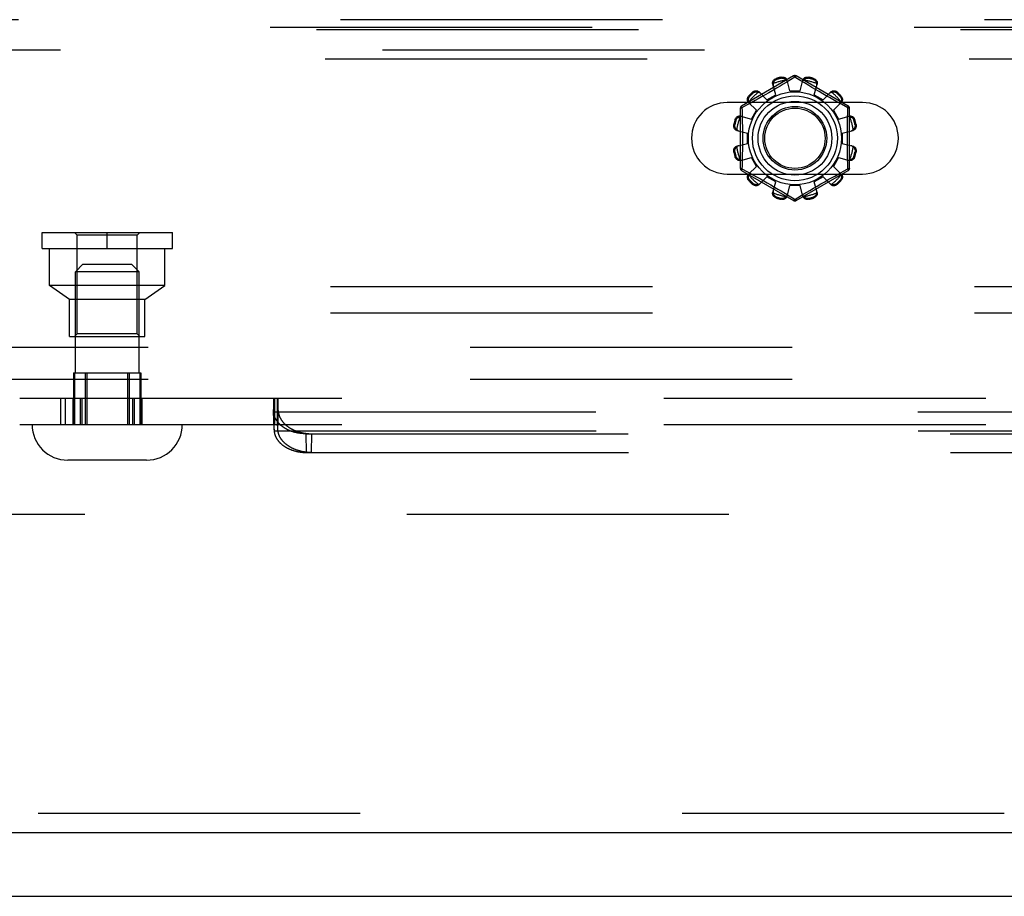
# Model space of a CAD drawing. Header units: inches. Extents: x 0 to 230, y 0 to 149.
# Tile 76 of 256: x 90.45 to 94.32, y 36.85 to 40.29. Entities that reach past the tile are written whole.
import ezdxf

# ---------------------------------------------------------------- set-up
doc = ezdxf.new("R2010")
doc.units = ezdxf.units.IN
doc.header["$LTSCALE"] = 12.648283
doc.header["$MEASUREMENT"] = 0
doc.linetypes.add('HIDDEN', pattern=[0.2, 0.1, -0.1])
doc.layers.get('0').update_dxf_attribs({"linetype": 'CONTINUOUS'})
for name, color, linetype in [('DEFAULT_2', 8, 'HIDDEN'), ('RIGHTHAND_DOOR_ASSEMBLY', 7, 'CONTINUOUS'), ('SUBPANEL', 7, 'CONTINUOUS')]:
    doc.layers.add(name, color=color, linetype=linetype)

msp = doc.modelspace()

# ---------------------------------------------------------------- linework, layer by layer
at = {"color": 7, "linetype": 'Continuous'}
msp.add_line((33.1569, 36.8479), (105.0529, 36.8479), dxfattribs=at)
at = {"layer": 'DEFAULT_2', "color": 8, "linetype": 'HIDDEN'}
for p, q in [((89.1206, 40.1394), (97.8706, 40.1394)), ((93.4906, 40.0717), (93.2861, 39.9537)), ((93.4425, 40.0631), (93.4415, 40.0669)), ((93.4956, 40.0671), (93.4608, 40.0459)), ((93.4991, 40.065), (93.4956, 40.0671)), ((93.7051, 39.9537), (93.5006, 40.0717)), ((93.5498, 40.0669), (93.5488, 40.0631)), ((93.42, 39.998), (93.4084, 40.0401)), ((93.4226, 40.0618), (93.4236, 40.0581)), ((93.437, 40.0316), (93.4233, 40.0234)), ((93.4495, 40.0391), (93.437, 40.0316)), ((93.4608, 40.0459), (93.4495, 40.0391)), ((93.4756, 40.0129), (93.4646, 40.0552)), ((93.5188, 40.053), (93.4991, 40.065)), ((93.5156, 40.0129), (93.5267, 40.0552)), ((93.5331, 40.0443), (93.5188, 40.053)), ((93.5499, 40.0342), (93.5331, 40.0443)), ((93.5626, 40.0266), (93.5499, 40.0342)), ((93.5677, 40.0581), (93.5687, 40.0618)), ((93.5713, 39.998), (93.5829, 40.0401)), ((93.3149, 39.9938), (93.3177, 39.9911)), ((93.3315, 40.0049), (93.3287, 40.0077)), ((93.3648, 39.9896), (93.3515, 39.9822)), ((93.3547, 40.0091), (93.3853, 39.978)), ((93.3789, 39.9976), (93.3648, 39.9896)), ((93.3937, 40.0061), (93.3789, 39.9976)), ((93.3853, 39.978), (93.42, 39.998)), ((93.4086, 40.0148), (93.3937, 40.0061)), ((93.4233, 40.0234), (93.4086, 40.0148)), ((93.4756, 40.0129), (93.5156, 40.0129)), ((93.5763, 40.0186), (93.5626, 40.0266)), ((93.5713, 39.998), (93.606, 39.978)), ((93.5904, 40.0103), (93.5763, 40.0186)), ((93.6046, 40.0021), (93.5904, 40.0103)), ((93.6184, 39.9942), (93.6046, 40.0021)), ((93.606, 39.978), (93.6366, 40.0091)), ((93.6316, 39.9868), (93.6184, 39.9942)), ((93.6625, 40.0077), (93.6598, 40.0049)), ((93.6736, 39.9911), (93.6764, 39.9938)), ((93.7613, 39.9676), (93.23, 39.9676)), ((93.3054, 39.9567), (93.2876, 39.947)), ((93.3233, 39.9665), (93.3054, 39.9567)), ((93.3135, 39.9679), (93.3446, 39.9373)), ((93.3393, 39.9754), (93.3233, 39.9665)), ((93.3515, 39.9822), (93.3393, 39.9754)), ((93.6439, 39.9799), (93.6316, 39.9868)), ((93.6605, 39.9707), (93.6439, 39.9799)), ((93.6467, 39.9373), (93.6778, 39.9679)), ((93.6789, 39.9605), (93.6605, 39.9707)), ((93.7036, 39.947), (93.6789, 39.9605)), ((93.2811, 39.945), (93.2811, 39.7089)), ((93.2825, 39.9142), (93.3246, 39.9026)), ((93.2876, 39.947), (93.2879, 39.9353)), ((93.3246, 39.9026), (93.3446, 39.9373)), ((93.6467, 39.9373), (93.6667, 39.9026)), ((93.6667, 39.9026), (93.7088, 39.9142)), ((93.7101, 39.7089), (93.7101, 39.945)), ((93.2557, 39.8811), (93.2595, 39.8801)), ((93.2645, 39.899), (93.2607, 39.9)), ((93.7305, 39.9), (93.7268, 39.899)), ((93.7318, 39.8801), (93.7356, 39.8811)), ((93.2674, 39.858), (93.3096, 39.8469)), ((93.3096, 39.8069), (93.3096, 39.8469)), ((93.6816, 39.8469), (93.7239, 39.858)), ((93.6816, 39.8469), (93.6816, 39.8069)), ((93.2674, 39.7959), (93.3096, 39.8069)), ((93.6816, 39.8069), (93.7239, 39.7959)), ((93.2595, 39.7738), (93.2557, 39.7728)), ((93.7356, 39.7728), (93.7318, 39.7738)), ((93.2607, 39.7539), (93.2645, 39.7549)), ((93.2825, 39.7397), (93.3246, 39.7513)), ((93.3446, 39.7166), (93.3246, 39.7513)), ((93.6667, 39.7513), (93.6467, 39.7166)), ((93.6667, 39.7513), (93.7088, 39.7397)), ((93.7036, 39.7068), (93.7034, 39.7186)), ((93.7268, 39.7549), (93.7305, 39.7539)), ((93.23, 39.6863), (93.7613, 39.6863)), ((93.2861, 39.7002), (93.4906, 39.5821)), ((93.2876, 39.7068), (93.3124, 39.6933)), ((93.3124, 39.6933), (93.3308, 39.6832)), ((93.3135, 39.686), (93.3446, 39.7166)), ((93.3308, 39.6832), (93.3474, 39.674)), ((93.5006, 39.5821), (93.7051, 39.7002)), ((93.6467, 39.7166), (93.6778, 39.686)), ((93.652, 39.6785), (93.668, 39.6874)), ((93.668, 39.6874), (93.6859, 39.6971)), ((93.6859, 39.6971), (93.7036, 39.7068)), ((93.3177, 39.6628), (93.3149, 39.66)), ((93.3287, 39.6462), (93.3315, 39.649)), ((93.3474, 39.674), (93.3597, 39.6671)), ((93.3547, 39.6448), (93.3853, 39.6759)), ((93.3597, 39.6671), (93.3729, 39.6597)), ((93.3729, 39.6597), (93.3867, 39.6518)), ((93.42, 39.6559), (93.3853, 39.6759)), ((93.3867, 39.6518), (93.4009, 39.6436)), ((93.4009, 39.6436), (93.415, 39.6353)), ((93.4084, 39.6138), (93.42, 39.6559)), ((93.606, 39.6759), (93.5713, 39.6559)), ((93.5829, 39.6138), (93.5713, 39.6559)), ((93.5827, 39.6391), (93.5976, 39.6478)), ((93.5976, 39.6478), (93.6124, 39.6562)), ((93.606, 39.6759), (93.6366, 39.6448)), ((93.6124, 39.6562), (93.6265, 39.6643)), ((93.6265, 39.6643), (93.6398, 39.6717)), ((93.6398, 39.6717), (93.652, 39.6785)), ((93.6598, 39.649), (93.6625, 39.6462)), ((93.6764, 39.66), (93.6736, 39.6628)), ((93.415, 39.6353), (93.4287, 39.6272)), ((93.4287, 39.6272), (93.4414, 39.6197)), ((93.4414, 39.6197), (93.4582, 39.6096)), ((93.4582, 39.6096), (93.4725, 39.6009)), ((93.4646, 39.5987), (93.4756, 39.6409)), ((93.5156, 39.6409), (93.4756, 39.6409)), ((93.4956, 39.5867), (93.5305, 39.608)), ((93.5267, 39.5987), (93.5156, 39.6409)), ((93.5305, 39.608), (93.5417, 39.6148)), ((93.5417, 39.6148), (93.5542, 39.6223)), ((93.5542, 39.6223), (93.568, 39.6305)), ((93.568, 39.6305), (93.5827, 39.6391)), ((93.4236, 39.5958), (93.4226, 39.592)), ((93.4415, 39.587), (93.4425, 39.5908)), ((93.4725, 39.6009), (93.4922, 39.5889)), ((93.4922, 39.5889), (93.4956, 39.5867)), ((93.5488, 39.5908), (93.5498, 39.587)), ((93.5687, 39.592), (93.5677, 39.5958)), ((90.5382, 39.4564), (91.0502, 39.4564)), ((90.5382, 39.3934), (90.5382, 39.4564)), ((90.6762, 39.4464), (90.6662, 39.4564)), ((90.7942, 39.3934), (90.7942, 39.4564)), ((90.9122, 39.4464), (90.9222, 39.4564)), ((91.0502, 39.3934), (91.0502, 39.4564)), ((90.9122, 39.4464), (90.6762, 39.4464)), ((90.6762, 39.0584), (90.6762, 39.4464)), ((90.9122, 39.0584), (90.9122, 39.4464)), ((90.5382, 39.3934), (91.0502, 39.3934)), ((90.5672, 39.2484), (90.5672, 39.3934)), ((91.0212, 39.2484), (91.0212, 39.3934)), ((90.6992, 39.3319), (90.6692, 39.3019)), ((90.6992, 39.3319), (90.8892, 39.3319)), ((90.8892, 39.3319), (90.9192, 39.3019)), ((90.9192, 39.3019), (90.6692, 39.3019)), ((90.6692, 38.9049), (90.6692, 39.3019)), ((90.9192, 38.9049), (90.9192, 39.3019)), ((97.9956, 39.2434), (88.9956, 39.2434)), ((91.0212, 39.2484), (90.5672, 39.2484)), ((90.6467, 39.1934), (90.5672, 39.2484)), ((90.9417, 39.1934), (91.0212, 39.2484)), ((90.9417, 39.1934), (90.6467, 39.1934)), ((90.6467, 39.0484), (90.6467, 39.1934)), ((90.9417, 39.0484), (90.9417, 39.1934)), ((97.9956, 39.1394), (88.9956, 39.1394)), ((90.6467, 39.0484), (90.9417, 39.0484)), ((90.6762, 39.0584), (90.6662, 39.0484)), ((90.9122, 39.0584), (90.6762, 39.0584)), ((90.9122, 39.0584), (90.9222, 39.0484)), ((90.6623, 38.9049), (90.9261, 38.9049)), ((90.6623, 38.9049), (90.6623, 38.7019)), ((90.6662, 38.9049), (90.6662, 38.7019)), ((90.7081, 38.9049), (90.7081, 38.7019)), ((90.7143, 38.9049), (90.7143, 38.7019)), ((90.8741, 38.9049), (90.8741, 38.7019)), ((90.8802, 38.9049), (90.8802, 38.7019)), ((90.9222, 38.9049), (90.9222, 38.7019)), ((90.9261, 38.9049), (90.9261, 38.7019)), ((90.4506, 38.8059), (100.0107, 38.8059)), ((90.6111, 38.8059), (90.6111, 38.7019)), ((90.6288, 38.8059), (90.6288, 38.7019)), ((90.659, 38.8059), (90.659, 38.7019)), ((90.6638, 38.8059), (90.6638, 38.7019)), ((90.6883, 38.8059), (90.6883, 38.7019)), ((90.6945, 38.8059), (90.6945, 38.7019)), ((90.8942, 38.8059), (90.8942, 38.7019)), ((90.9005, 38.8059), (90.9005, 38.7019)), ((90.9249, 38.8059), (90.9249, 38.7019)), ((90.9297, 38.8059), (90.9297, 38.7019)), ((91.4472, 38.8059), (91.4472, 38.7019)), ((91.4491, 38.7889), (91.4492, 38.7917)), ((91.4492, 38.7917), (91.4494, 38.7942)), ((91.4494, 38.7942), (91.4495, 38.7958)), ((91.4495, 38.7958), (91.4496, 38.7972)), ((91.4496, 38.7972), (91.4497, 38.7985)), ((91.4501, 38.8059), (91.4501, 38.7019)), ((91.4509, 38.7019), (91.4509, 38.8059)), ((91.4511, 38.8059), (91.4511, 38.7019)), ((91.4619, 38.8059), (91.4619, 38.7019)), ((91.4629, 38.8059), (91.4629, 38.7019)), ((91.4631, 38.7019), (91.4631, 38.8059)), ((91.4643, 38.7985), (91.4642, 38.7998)), ((91.4645, 38.7972), (91.4643, 38.7985)), ((91.4646, 38.7958), (91.4645, 38.7972)), ((91.4647, 38.7942), (91.4646, 38.7958)), ((91.4648, 38.7917), (91.4647, 38.7942)), ((91.4648, 38.8059), (91.4648, 38.7019)), ((91.465, 38.7889), (91.4648, 38.7917)), ((91.4479, 38.7575), (91.4482, 38.7677)), ((91.4497, 38.6837), (91.4479, 38.7575)), ((91.4479, 38.7545), (91.4479, 38.7575)), ((91.4481, 38.7514), (91.4479, 38.7545)), ((91.4497, 38.6809), (91.4479, 38.7545)), ((91.4482, 38.7677), (91.4485, 38.7757)), ((91.4485, 38.7757), (91.4487, 38.7816)), ((91.4487, 38.7816), (91.4489, 38.786)), ((91.4489, 38.786), (91.4491, 38.7889)), ((91.4643, 38.6837), (91.4661, 38.7575)), ((91.4651, 38.786), (91.465, 38.7889)), ((91.4653, 38.7816), (91.4651, 38.786)), ((91.4655, 38.7757), (91.4653, 38.7816)), ((91.4658, 38.7677), (91.4655, 38.7757)), ((91.4661, 38.7575), (91.4658, 38.7677)), ((91.4481, 38.7514), (99.0132, 38.7514)), ((90.4506, 38.7019), (99.2919, 38.7019)), ((91.4497, 38.6837), (91.4498, 38.6875)), ((91.4497, 38.6837), (91.4497, 38.6809)), ((91.4497, 38.6809), (91.4498, 38.6778)), ((91.4498, 38.6875), (91.4499, 38.6903)), ((91.4498, 38.6778), (99.0114, 38.6778)), ((91.4499, 38.6903), (91.45, 38.6921)), ((91.45, 38.6939), (91.4501, 38.6954)), ((91.45, 38.6921), (91.45, 38.6939)), ((91.4501, 38.6954), (91.4502, 38.6964)), ((91.4502, 38.6973), (91.4503, 38.6981)), ((91.4502, 38.6964), (91.4502, 38.6973)), ((91.4637, 38.6981), (91.4637, 38.6988)), ((91.4638, 38.6973), (91.4637, 38.6981)), ((91.4638, 38.6964), (91.4638, 38.6973)), ((91.4639, 38.6954), (91.4638, 38.6964)), ((91.464, 38.6939), (91.4639, 38.6954)), ((91.464, 38.6921), (91.464, 38.6939)), ((91.4641, 38.6896), (91.464, 38.6921)), ((91.4642, 38.6868), (91.4641, 38.6896)), ((91.4643, 38.6837), (91.4642, 38.6868)), ((91.5757, 38.6657), (98.8855, 38.6657)), ((91.5775, 38.5921), (91.5757, 38.6657)), ((91.5965, 38.5921), (91.5982, 38.6657)), ((90.9492, 38.5619), (90.6392, 38.5619)), ((91.5775, 38.5921), (98.8838, 38.5921)), ((103.3549, 38.3479), (70.7509, 38.3479))]:
    msp.add_line(p, q, dxfattribs=at)
for points in [[(93.4415, 40.0669), (93.4436, 40.0673), (93.4458, 40.0675), (93.448, 40.0674), (93.4502, 40.0672), (93.4523, 40.0667), (93.4543, 40.0661), (93.4562, 40.0652), (93.4579, 40.0642), (93.4596, 40.063), (93.461, 40.0617), (93.4622, 40.0602), (93.4633, 40.0586), (93.4641, 40.0569), (93.4646, 40.0552)], [(93.4906, 40.0717), (93.491, 40.0718), (93.4914, 40.0717), (93.492, 40.0713), (93.4926, 40.0708), (93.4933, 40.0701), (93.4941, 40.0693), (93.4948, 40.0683), (93.4956, 40.0671)], [(93.4956, 40.0671), (93.4964, 40.0683), (93.4972, 40.0693), (93.498, 40.0701), (93.4987, 40.0708), (93.4993, 40.0713), (93.4999, 40.0717), (93.5003, 40.0718), (93.5006, 40.0717)], [(93.5267, 40.0552), (93.5272, 40.0569), (93.528, 40.0586), (93.5291, 40.0602), (93.5303, 40.0617), (93.5317, 40.063), (93.5333, 40.0642), (93.5351, 40.0652), (93.537, 40.0661), (93.539, 40.0667), (93.5411, 40.0672), (93.5433, 40.0674), (93.5455, 40.0675), (93.5477, 40.0673), (93.5498, 40.0669)], [(93.4084, 40.0401), (93.408, 40.0419), (93.4079, 40.0437), (93.408, 40.0456), (93.4083, 40.0475), (93.4089, 40.0494), (93.4097, 40.0513), (93.4107, 40.053), (93.4119, 40.0547), (93.4133, 40.0563), (93.4149, 40.0577), (93.4167, 40.059), (93.4186, 40.0602), (93.4205, 40.0611), (93.4226, 40.0618)], [(93.4107, 40.0419), (93.4102, 40.0404), (93.41, 40.0389), (93.4098, 40.0374), (93.4099, 40.0359), (93.41, 40.0344), (93.4104, 40.033)], [(93.4107, 40.0419), (93.4109, 40.043), (93.4111, 40.044), (93.4114, 40.045), (93.4117, 40.046), (93.4121, 40.0469), (93.4125, 40.0479), (93.413, 40.0488), (93.4135, 40.0498), (93.4141, 40.0507), (93.4147, 40.0516), (93.4154, 40.0525), (93.4162, 40.0534), (93.4171, 40.0543), (93.4181, 40.0551), (93.4193, 40.056), (93.4206, 40.0568), (93.422, 40.0574), (93.4236, 40.0581)], [(93.4425, 40.0631), (93.4442, 40.0634), (93.4458, 40.0635), (93.4473, 40.0635), (93.4487, 40.0633), (93.45, 40.0631), (93.4512, 40.0628), (93.4524, 40.0624), (93.4534, 40.0619), (93.4544, 40.0615), (93.4554, 40.061), (93.4563, 40.0604), (93.4572, 40.0598), (93.458, 40.0592), (93.4588, 40.0586), (93.4596, 40.0579), (93.4603, 40.0572), (93.461, 40.0564), (93.4617, 40.0556)], [(93.4665, 40.048), (93.4661, 40.0494), (93.4655, 40.0508), (93.4647, 40.0521), (93.4639, 40.0533), (93.4629, 40.0545), (93.4617, 40.0556)], [(93.5296, 40.0556), (93.5284, 40.0545), (93.5274, 40.0533), (93.5265, 40.0521), (93.5258, 40.0508), (93.5252, 40.0494), (93.5248, 40.048)], [(93.5296, 40.0556), (93.5303, 40.0564), (93.531, 40.0572), (93.5317, 40.0579), (93.5325, 40.0586), (93.5333, 40.0592), (93.5341, 40.0598), (93.535, 40.0604), (93.5359, 40.061), (93.5369, 40.0615), (93.5379, 40.062), (93.5389, 40.0624), (93.5401, 40.0628), (93.5413, 40.0631), (93.5426, 40.0633), (93.544, 40.0635), (93.5455, 40.0635), (93.5471, 40.0634), (93.5488, 40.0631)], [(93.5677, 40.0581), (93.5693, 40.0574), (93.5707, 40.0568), (93.572, 40.056), (93.5732, 40.0551), (93.5742, 40.0543), (93.5751, 40.0534), (93.5759, 40.0525), (93.5766, 40.0516), (93.5772, 40.0507), (93.5778, 40.0497), (93.5783, 40.0488), (93.5788, 40.0479), (93.5792, 40.0469), (93.5796, 40.046), (93.5799, 40.045), (93.5802, 40.044), (93.5804, 40.043), (93.5806, 40.0419)], [(93.5687, 40.0618), (93.5708, 40.0611), (93.5727, 40.0602), (93.5746, 40.059), (93.5764, 40.0577), (93.578, 40.0563), (93.5794, 40.0547), (93.5806, 40.053), (93.5816, 40.0513), (93.5824, 40.0494), (93.583, 40.0475), (93.5833, 40.0456), (93.5834, 40.0437), (93.5833, 40.0419), (93.5829, 40.0401)], [(93.5809, 40.033), (93.5813, 40.0344), (93.5814, 40.0359), (93.5815, 40.0374), (93.5813, 40.0389), (93.5811, 40.0404), (93.5806, 40.0419)], [(93.3135, 39.9679), (93.3123, 39.9693), (93.3112, 39.9708), (93.3104, 39.9725), (93.3097, 39.9743), (93.3092, 39.9762), (93.309, 39.9782), (93.309, 39.9802), (93.3092, 39.9823), (93.3096, 39.9844), (93.3103, 39.9864), (93.3112, 39.9884), (93.3123, 39.9904), (93.3135, 39.9922), (93.3149, 39.9938)], [(93.3146, 39.9707), (93.3142, 39.9716), (93.3139, 39.9726), (93.3137, 39.9737), (93.3135, 39.9747), (93.3133, 39.9757), (93.3132, 39.9767), (93.3131, 39.9778), (93.3131, 39.9788), (93.3131, 39.9799), (93.3132, 39.981), (93.3134, 39.9822), (93.3136, 39.9833), (93.314, 39.9846), (93.3144, 39.9858), (93.315, 39.9871), (93.3157, 39.9884), (93.3166, 39.9898), (93.3177, 39.9911)], [(93.3287, 40.0077), (93.3304, 40.0091), (93.3322, 40.0103), (93.3342, 40.0114), (93.3362, 40.0123), (93.3382, 40.0129), (93.3403, 40.0134), (93.3423, 40.0136), (93.3444, 40.0136), (93.3464, 40.0134), (93.3483, 40.0129), (93.3501, 40.0122), (93.3518, 40.0113), (93.3533, 40.0103), (93.3547, 40.0091)], [(93.3315, 40.0049), (93.3328, 40.006), (93.3342, 40.0069), (93.3355, 40.0076), (93.3368, 40.0082), (93.3381, 40.0086), (93.3393, 40.0089), (93.3404, 40.0092), (93.3416, 40.0094), (93.3427, 40.0094), (93.3438, 40.0095), (93.3448, 40.0095), (93.3459, 40.0094), (93.3469, 40.0093), (93.3479, 40.0091), (93.3489, 40.0089), (93.3499, 40.0087), (93.3509, 40.0084), (93.3519, 40.008)], [(93.3599, 40.0038), (93.3588, 40.0048), (93.3576, 40.0057), (93.3563, 40.0065), (93.3549, 40.0071), (93.3535, 40.0076), (93.3519, 40.008)], [(93.6394, 40.008), (93.6378, 40.0076), (93.6364, 40.0071), (93.635, 40.0065), (93.6337, 40.0057), (93.6325, 40.0048), (93.6314, 40.0038)], [(93.6366, 40.0091), (93.638, 40.0103), (93.6395, 40.0113), (93.6412, 40.0122), (93.643, 40.0129), (93.6449, 40.0134), (93.6469, 40.0136), (93.6489, 40.0136), (93.651, 40.0134), (93.6531, 40.0129), (93.6551, 40.0123), (93.6571, 40.0114), (93.6591, 40.0103), (93.6609, 40.0091), (93.6625, 40.0077)], [(93.6394, 40.008), (93.6404, 40.0084), (93.6414, 40.0087), (93.6424, 40.0089), (93.6434, 40.0091), (93.6444, 40.0093), (93.6454, 40.0094), (93.6465, 40.0095), (93.6475, 40.0095), (93.6486, 40.0094), (93.6497, 40.0094), (93.6509, 40.0092), (93.652, 40.0089), (93.6533, 40.0086), (93.6545, 40.0082), (93.6558, 40.0076), (93.6571, 40.0069), (93.6585, 40.006), (93.6598, 40.0049)], [(93.6736, 39.9911), (93.6747, 39.9897), (93.6756, 39.9884), (93.6763, 39.9871), (93.6769, 39.9858), (93.6773, 39.9845), (93.6777, 39.9833), (93.6779, 39.9821), (93.6781, 39.981), (93.6782, 39.9799), (93.6782, 39.9788), (93.6782, 39.9778), (93.6781, 39.9767), (93.678, 39.9757), (93.6778, 39.9747), (93.6776, 39.9737), (93.6774, 39.9726), (93.6771, 39.9716), (93.6767, 39.9707)], [(93.6764, 39.9938), (93.6778, 39.9922), (93.679, 39.9904), (93.6801, 39.9884), (93.681, 39.9864), (93.6816, 39.9844), (93.6821, 39.9823), (93.6823, 39.9802), (93.6823, 39.9782), (93.6821, 39.9762), (93.6816, 39.9743), (93.6809, 39.9725), (93.68, 39.9708), (93.679, 39.9693), (93.6778, 39.9679)], [(93.2876, 39.947), (93.2871, 39.9483), (93.2866, 39.9495), (93.2862, 39.9506), (93.286, 39.9515), (93.2858, 39.9523), (93.2858, 39.953), (93.2859, 39.9534), (93.2861, 39.9537)], [(93.3146, 39.9707), (93.3149, 39.9691), (93.3155, 39.9677), (93.3161, 39.9663), (93.3169, 39.965), (93.3178, 39.9638), (93.3188, 39.9627)], [(93.6725, 39.9627), (93.6735, 39.9638), (93.6744, 39.965), (93.6752, 39.9663), (93.6758, 39.9677), (93.6763, 39.9691), (93.6767, 39.9707)], [(93.7051, 39.9537), (93.7054, 39.9534), (93.7055, 39.953), (93.7055, 39.9523), (93.7053, 39.9515), (93.7051, 39.9506), (93.7047, 39.9495), (93.7042, 39.9483), (93.7037, 39.947)], [(93.2607, 39.9), (93.2615, 39.9021), (93.2624, 39.904), (93.2636, 39.9059), (93.2649, 39.9077), (93.2663, 39.9093), (93.2679, 39.9107), (93.2696, 39.9119), (93.2713, 39.9129), (93.2731, 39.9137), (93.275, 39.9143), (93.277, 39.9146), (93.2789, 39.9147), (93.2807, 39.9146), (93.2825, 39.9142)], [(93.2645, 39.899), (93.2651, 39.9006), (93.2658, 39.902), (93.2666, 39.9033), (93.2675, 39.9045), (93.2683, 39.9055), (93.2692, 39.9064), (93.2701, 39.9072), (93.271, 39.9079), (93.2719, 39.9085), (93.2728, 39.9091), (93.2738, 39.9096), (93.2747, 39.9101), (93.2757, 39.9105), (93.2766, 39.9108), (93.2776, 39.9112), (93.2786, 39.9115), (93.2796, 39.9117), (93.2806, 39.9119)], [(93.2896, 39.9122), (93.2882, 39.9126), (93.2867, 39.9127), (93.2852, 39.9128), (93.2837, 39.9126), (93.2822, 39.9123), (93.2806, 39.9119)], [(93.2811, 39.945), (93.2813, 39.9453), (93.2816, 39.9457), (93.2822, 39.946), (93.2829, 39.9462), (93.2839, 39.9465), (93.285, 39.9467), (93.2863, 39.9469), (93.2876, 39.947)], [(93.2879, 39.9353), (93.2887, 39.8995), (93.2889, 39.8874), (93.2891, 39.8753), (93.2893, 39.8632), (93.2894, 39.8511), (93.2895, 39.839), (93.2895, 39.8269), (93.2895, 39.8149), (93.2894, 39.8028), (93.2893, 39.7907), (93.2891, 39.7786), (93.2889, 39.7665), (93.2887, 39.7544)], [(93.7107, 39.9119), (93.7091, 39.9123), (93.7076, 39.9126), (93.7061, 39.9128), (93.7046, 39.9127), (93.7031, 39.9126), (93.7017, 39.9122)], [(93.7026, 39.8995), (93.7034, 39.9353), (93.7036, 39.947)], [(93.7037, 39.947), (93.705, 39.9469), (93.7063, 39.9467), (93.7074, 39.9465), (93.7084, 39.9462), (93.7091, 39.946), (93.7097, 39.9457), (93.71, 39.9453), (93.7101, 39.945)], [(93.7088, 39.9142), (93.7106, 39.9146), (93.7124, 39.9147), (93.7143, 39.9146), (93.7162, 39.9143), (93.7181, 39.9137), (93.72, 39.9129), (93.7217, 39.9119), (93.7234, 39.9107), (93.725, 39.9093), (93.7264, 39.9077), (93.7277, 39.9059), (93.7289, 39.904), (93.7298, 39.9021), (93.7305, 39.9)], [(93.7107, 39.9119), (93.7117, 39.9117), (93.7127, 39.9115), (93.7137, 39.9112), (93.7147, 39.9108), (93.7156, 39.9105), (93.7166, 39.9101), (93.7175, 39.9096), (93.7185, 39.9091), (93.7194, 39.9085), (93.7203, 39.9079), (93.7212, 39.9072), (93.7221, 39.9064), (93.723, 39.9055), (93.7238, 39.9045), (93.7247, 39.9033), (93.7255, 39.902), (93.7262, 39.9006), (93.7268, 39.899)], [(93.2674, 39.858), (93.2657, 39.8585), (93.264, 39.8593), (93.2624, 39.8603), (93.2609, 39.8616), (93.2596, 39.863), (93.2584, 39.8646), (93.2574, 39.8664), (93.2565, 39.8682), (93.2559, 39.8703), (93.2554, 39.8724), (93.2552, 39.8746), (93.2551, 39.8768), (93.2553, 39.879), (93.2557, 39.8811)], [(93.267, 39.8609), (93.2662, 39.8615), (93.2654, 39.8623), (93.2647, 39.863), (93.264, 39.8638), (93.2634, 39.8646), (93.2627, 39.8654), (93.2622, 39.8663), (93.2616, 39.8672), (93.2611, 39.8682), (93.2606, 39.8692), (93.2602, 39.8702), (93.2598, 39.8714), (93.2595, 39.8726), (93.2593, 39.8739), (93.2591, 39.8753), (93.2591, 39.8768), (93.2592, 39.8784), (93.2595, 39.8801)], [(93.7034, 39.7186), (93.7026, 39.7544), (93.7024, 39.7665), (93.7022, 39.7786), (93.702, 39.7907), (93.7019, 39.8028), (93.7018, 39.8149), (93.7018, 39.8269), (93.7018, 39.839), (93.7019, 39.8511), (93.702, 39.8632), (93.7022, 39.8753), (93.7024, 39.8874), (93.7026, 39.8995)], [(93.7356, 39.8811), (93.736, 39.879), (93.7362, 39.8768), (93.7361, 39.8746), (93.7359, 39.8724), (93.7354, 39.8703), (93.7348, 39.8682), (93.7339, 39.8664), (93.7329, 39.8646), (93.7317, 39.863), (93.7304, 39.8616), (93.7289, 39.8603), (93.7273, 39.8593), (93.7256, 39.8585), (93.7239, 39.858)], [(93.7318, 39.8801), (93.7321, 39.8784), (93.7322, 39.8768), (93.7322, 39.8753), (93.732, 39.8739), (93.7318, 39.8726), (93.7315, 39.8714), (93.7311, 39.8702), (93.7307, 39.8692), (93.7302, 39.8681), (93.7297, 39.8672), (93.7291, 39.8663), (93.7285, 39.8654), (93.7279, 39.8646), (93.7273, 39.8638), (93.7266, 39.863), (93.7259, 39.8623), (93.7251, 39.8615), (93.7243, 39.8609)], [(93.267, 39.8609), (93.2681, 39.8597), (93.2692, 39.8587), (93.2705, 39.8578), (93.2718, 39.8571), (93.2732, 39.8565), (93.2746, 39.8561)], [(93.7167, 39.8561), (93.7181, 39.8565), (93.7195, 39.8571), (93.7208, 39.8578), (93.722, 39.8587), (93.7232, 39.8597), (93.7243, 39.8609)], [(93.2557, 39.7728), (93.2553, 39.7749), (93.2551, 39.7771), (93.2552, 39.7793), (93.2554, 39.7815), (93.2559, 39.7836), (93.2565, 39.7856), (93.2574, 39.7875), (93.2584, 39.7892), (93.2596, 39.7909), (93.2609, 39.7923), (93.2624, 39.7935), (93.264, 39.7946), (93.2657, 39.7954), (93.2674, 39.7959)], [(93.2746, 39.7978), (93.2732, 39.7974), (93.2718, 39.7968), (93.2705, 39.796), (93.2692, 39.7952), (93.2681, 39.7942), (93.267, 39.793)], [(93.7243, 39.793), (93.7232, 39.7942), (93.722, 39.7952), (93.7208, 39.796), (93.7195, 39.7968), (93.7181, 39.7974), (93.7167, 39.7978)], [(93.7239, 39.7959), (93.7256, 39.7954), (93.7273, 39.7946), (93.7289, 39.7935), (93.7304, 39.7923), (93.7317, 39.7909), (93.7329, 39.7892), (93.7339, 39.7875), (93.7348, 39.7856), (93.7354, 39.7836), (93.7359, 39.7815), (93.7361, 39.7793), (93.7362, 39.7771), (93.736, 39.7749), (93.7356, 39.7728)], [(93.2595, 39.7738), (93.2592, 39.7755), (93.2591, 39.7771), (93.2591, 39.7786), (93.2593, 39.78), (93.2595, 39.7813), (93.2598, 39.7825), (93.2602, 39.7837), (93.2606, 39.7847), (93.2611, 39.7857), (93.2616, 39.7867), (93.2622, 39.7876), (93.2627, 39.7885), (93.2634, 39.7893), (93.264, 39.7901), (93.2647, 39.7909), (93.2654, 39.7916), (93.2662, 39.7923), (93.267, 39.793)], [(93.7243, 39.793), (93.7251, 39.7923), (93.7259, 39.7916), (93.7266, 39.7909), (93.7273, 39.7901), (93.7279, 39.7893), (93.7286, 39.7884), (93.7291, 39.7876), (93.7297, 39.7867), (93.7302, 39.7857), (93.7307, 39.7847), (93.7311, 39.7836), (93.7315, 39.7825), (93.7318, 39.7813), (93.732, 39.78), (93.7322, 39.7786), (93.7322, 39.7771), (93.7321, 39.7755), (93.7318, 39.7738)], [(93.2825, 39.7397), (93.2807, 39.7393), (93.2789, 39.7392), (93.277, 39.7393), (93.275, 39.7396), (93.2731, 39.7402), (93.2713, 39.7409), (93.2696, 39.7419), (93.2679, 39.7431), (93.2663, 39.7446), (93.2649, 39.7462), (93.2636, 39.7479), (93.2624, 39.7498), (93.2615, 39.7518), (93.2607, 39.7539)], [(93.2806, 39.742), (93.2796, 39.7422), (93.2786, 39.7424), (93.2776, 39.7427), (93.2766, 39.743), (93.2756, 39.7434), (93.2747, 39.7438), (93.2738, 39.7443), (93.2728, 39.7448), (93.2719, 39.7454), (93.271, 39.746), (93.2701, 39.7467), (93.2692, 39.7475), (93.2683, 39.7484), (93.2675, 39.7494), (93.2666, 39.7506), (93.2658, 39.7519), (93.2651, 39.7533), (93.2645, 39.7549)], [(93.2806, 39.742), (93.2822, 39.7415), (93.2837, 39.7413), (93.2852, 39.7411), (93.2867, 39.7412), (93.2882, 39.7413), (93.2896, 39.7416)], [(93.2887, 39.7544), (93.2879, 39.7186), (93.2876, 39.7068)], [(93.7017, 39.7416), (93.7031, 39.7413), (93.7046, 39.7412), (93.7061, 39.7411), (93.7076, 39.7413), (93.7091, 39.7415), (93.7107, 39.742)], [(93.7305, 39.7539), (93.7298, 39.7518), (93.7289, 39.7498), (93.7277, 39.7479), (93.7264, 39.7462), (93.725, 39.7446), (93.7234, 39.7431), (93.7217, 39.7419), (93.72, 39.7409), (93.7181, 39.7402), (93.7162, 39.7396), (93.7143, 39.7393), (93.7124, 39.7392), (93.7106, 39.7393), (93.7088, 39.7397)], [(93.7268, 39.7549), (93.7261, 39.7533), (93.7255, 39.7519), (93.7247, 39.7506), (93.7238, 39.7494), (93.723, 39.7484), (93.7221, 39.7475), (93.7212, 39.7467), (93.7203, 39.746), (93.7194, 39.7454), (93.7184, 39.7448), (93.7175, 39.7443), (93.7166, 39.7438), (93.7156, 39.7434), (93.7147, 39.743), (93.7137, 39.7427), (93.7127, 39.7424), (93.7117, 39.7422), (93.7107, 39.742)], [(93.2876, 39.7068), (93.2863, 39.707), (93.285, 39.7072), (93.2839, 39.7074), (93.2829, 39.7076), (93.2822, 39.7079), (93.2816, 39.7082), (93.2813, 39.7086), (93.2811, 39.7089)], [(93.2861, 39.7002), (93.2859, 39.7005), (93.2858, 39.7009), (93.2858, 39.7016), (93.286, 39.7024), (93.2862, 39.7033), (93.2866, 39.7044), (93.2871, 39.7056), (93.2876, 39.7068)], [(93.3149, 39.66), (93.3135, 39.6617), (93.3123, 39.6635), (93.3112, 39.6654), (93.3103, 39.6675), (93.3096, 39.6695), (93.3092, 39.6716), (93.309, 39.6736), (93.309, 39.6757), (93.3092, 39.6776), (93.3097, 39.6796), (93.3104, 39.6814), (93.3112, 39.6831), (93.3123, 39.6846), (93.3135, 39.686)], [(93.3177, 39.6628), (93.3166, 39.6641), (93.3157, 39.6655), (93.315, 39.6668), (93.3144, 39.6681), (93.314, 39.6693), (93.3136, 39.6706), (93.3134, 39.6717), (93.3132, 39.6729), (93.3131, 39.674), (93.3131, 39.6751), (93.3131, 39.6761), (93.3132, 39.6772), (93.3133, 39.6782), (93.3135, 39.6792), (93.3137, 39.6802), (93.3139, 39.6812), (93.3142, 39.6822), (93.3146, 39.6832)], [(93.3188, 39.6912), (93.3178, 39.6901), (93.3169, 39.6889), (93.3161, 39.6876), (93.3155, 39.6862), (93.3149, 39.6848), (93.3146, 39.6832)], [(93.6767, 39.6832), (93.6763, 39.6848), (93.6758, 39.6862), (93.6752, 39.6876), (93.6744, 39.6889), (93.6735, 39.6901), (93.6725, 39.6912)], [(93.6767, 39.6832), (93.6771, 39.6822), (93.6774, 39.6812), (93.6776, 39.6802), (93.6778, 39.6792), (93.678, 39.6782), (93.6781, 39.6771), (93.6782, 39.6761), (93.6782, 39.675), (93.6782, 39.674), (93.6781, 39.6729), (93.6779, 39.6717), (93.6776, 39.6705), (93.6773, 39.6693), (93.6769, 39.6681), (93.6763, 39.6668), (93.6756, 39.6655), (93.6747, 39.6641), (93.6736, 39.6628)], [(93.6778, 39.686), (93.679, 39.6846), (93.68, 39.6831), (93.6809, 39.6814), (93.6816, 39.6796), (93.6821, 39.6776), (93.6823, 39.6757), (93.6823, 39.6736), (93.6821, 39.6716), (93.6816, 39.6695), (93.681, 39.6675), (93.6801, 39.6654), (93.679, 39.6635), (93.6778, 39.6617), (93.6764, 39.66)], [(93.7101, 39.7089), (93.71, 39.7085), (93.7097, 39.7082), (93.7091, 39.7079), (93.7084, 39.7076), (93.7074, 39.7074), (93.7063, 39.7072), (93.705, 39.707), (93.7037, 39.7068)], [(93.7037, 39.7068), (93.7042, 39.7056), (93.7047, 39.7044), (93.7051, 39.7033), (93.7053, 39.7024), (93.7055, 39.7016), (93.7055, 39.7009), (93.7054, 39.7005), (93.7051, 39.7002)], [(93.3547, 39.6448), (93.3533, 39.6436), (93.3518, 39.6425), (93.3501, 39.6417), (93.3483, 39.641), (93.3464, 39.6405), (93.3444, 39.6403), (93.3423, 39.6403), (93.3403, 39.6405), (93.3382, 39.6409), (93.3362, 39.6416), (93.3342, 39.6425), (93.3322, 39.6436), (93.3304, 39.6448), (93.3287, 39.6462)], [(93.3519, 39.6459), (93.3509, 39.6455), (93.3499, 39.6452), (93.3489, 39.645), (93.3479, 39.6448), (93.3469, 39.6446), (93.3459, 39.6445), (93.3448, 39.6444), (93.3438, 39.6444), (93.3427, 39.6444), (93.3416, 39.6445), (93.3404, 39.6447), (93.3392, 39.6449), (93.338, 39.6453), (93.3368, 39.6457), (93.3355, 39.6463), (93.3342, 39.647), (93.3328, 39.6479), (93.3315, 39.649)], [(93.3519, 39.6459), (93.3535, 39.6462), (93.3549, 39.6468), (93.3563, 39.6474), (93.3576, 39.6482), (93.3588, 39.6491), (93.3599, 39.6501)], [(93.6314, 39.6501), (93.6325, 39.6491), (93.6337, 39.6482), (93.635, 39.6474), (93.6364, 39.6468), (93.6378, 39.6462), (93.6394, 39.6459)], [(93.6625, 39.6462), (93.6609, 39.6448), (93.6591, 39.6436), (93.6571, 39.6425), (93.6551, 39.6416), (93.6531, 39.6409), (93.651, 39.6405), (93.6489, 39.6403), (93.6469, 39.6403), (93.6449, 39.6405), (93.643, 39.641), (93.6412, 39.6417), (93.6395, 39.6425), (93.638, 39.6436), (93.6366, 39.6448)], [(93.6598, 39.649), (93.6585, 39.6479), (93.6571, 39.647), (93.6558, 39.6463), (93.6545, 39.6457), (93.6532, 39.6453), (93.652, 39.6449), (93.6509, 39.6447), (93.6497, 39.6445), (93.6486, 39.6444), (93.6475, 39.6444), (93.6465, 39.6444), (93.6454, 39.6445), (93.6444, 39.6446), (93.6434, 39.6448), (93.6424, 39.645), (93.6413, 39.6452), (93.6403, 39.6455), (93.6394, 39.6459)], [(93.4226, 39.592), (93.4205, 39.5928), (93.4186, 39.5937), (93.4167, 39.5949), (93.4149, 39.5962), (93.4133, 39.5976), (93.4119, 39.5992), (93.4107, 39.6009), (93.4097, 39.6026), (93.4089, 39.6044), (93.4083, 39.6063), (93.408, 39.6083), (93.4079, 39.6102), (93.408, 39.612), (93.4084, 39.6138)], [(93.4104, 39.6209), (93.41, 39.6195), (93.4099, 39.618), (93.4098, 39.6165), (93.41, 39.615), (93.4102, 39.6135), (93.4107, 39.6119)], [(93.4236, 39.5958), (93.422, 39.5964), (93.4206, 39.5971), (93.4193, 39.5979), (93.4181, 39.5988), (93.4171, 39.5996), (93.4162, 39.6005), (93.4154, 39.6014), (93.4147, 39.6023), (93.4141, 39.6032), (93.4135, 39.6041), (93.413, 39.6051), (93.4125, 39.606), (93.4121, 39.6069), (93.4117, 39.6079), (93.4114, 39.6089), (93.4111, 39.6099), (93.4109, 39.6109), (93.4107, 39.6119)], [(93.4617, 39.5983), (93.4629, 39.5994), (93.4639, 39.6005), (93.4647, 39.6018), (93.4655, 39.6031), (93.4661, 39.6045), (93.4665, 39.6059)], [(93.5248, 39.6059), (93.5252, 39.6045), (93.5258, 39.6031), (93.5265, 39.6018), (93.5274, 39.6005), (93.5284, 39.5994), (93.5296, 39.5983)], [(93.5806, 39.6119), (93.5804, 39.6109), (93.5802, 39.6099), (93.5799, 39.6089), (93.5796, 39.6079), (93.5792, 39.6069), (93.5788, 39.606), (93.5783, 39.6051), (93.5778, 39.6041), (93.5772, 39.6032), (93.5766, 39.6023), (93.5759, 39.6014), (93.5751, 39.6005), (93.5742, 39.5996), (93.5732, 39.5987), (93.572, 39.5979), (93.5707, 39.5971), (93.5693, 39.5964), (93.5677, 39.5958)], [(93.5829, 39.6138), (93.5833, 39.612), (93.5834, 39.6102), (93.5833, 39.6083), (93.583, 39.6063), (93.5824, 39.6044), (93.5816, 39.6026), (93.5806, 39.6009), (93.5794, 39.5992), (93.578, 39.5976), (93.5764, 39.5962), (93.5746, 39.5949), (93.5727, 39.5937), (93.5708, 39.5928), (93.5687, 39.592)], [(93.5806, 39.6119), (93.5811, 39.6135), (93.5813, 39.615), (93.5815, 39.6165), (93.5814, 39.618), (93.5813, 39.6195), (93.5809, 39.6209)], [(93.4646, 39.5987), (93.4641, 39.597), (93.4633, 39.5953), (93.4622, 39.5937), (93.461, 39.5922), (93.4596, 39.5909), (93.4579, 39.5897), (93.4562, 39.5886), (93.4543, 39.5878), (93.4523, 39.5872), (93.4502, 39.5867), (93.448, 39.5865), (93.4458, 39.5864), (93.4436, 39.5866), (93.4415, 39.587)], [(93.4617, 39.5983), (93.461, 39.5975), (93.4603, 39.5967), (93.4596, 39.596), (93.4588, 39.5953), (93.458, 39.5947), (93.4572, 39.594), (93.4563, 39.5935), (93.4554, 39.5929), (93.4544, 39.5924), (93.4534, 39.5919), (93.4523, 39.5915), (93.4512, 39.5911), (93.45, 39.5908), (93.4487, 39.5906), (93.4473, 39.5904), (93.4458, 39.5904), (93.4442, 39.5905), (93.4425, 39.5908)], [(93.4956, 39.5867), (93.4949, 39.5856), (93.4941, 39.5846), (93.4933, 39.5838), (93.4926, 39.5831), (93.492, 39.5825), (93.4914, 39.5822), (93.491, 39.5821), (93.4906, 39.5821)], [(93.5006, 39.5821), (93.5003, 39.5821), (93.4999, 39.5822), (93.4993, 39.5825), (93.4987, 39.5831), (93.498, 39.5838), (93.4972, 39.5846), (93.4965, 39.5856), (93.4956, 39.5867)], [(93.5498, 39.587), (93.5477, 39.5866), (93.5455, 39.5864), (93.5433, 39.5865), (93.5411, 39.5867), (93.539, 39.5872), (93.537, 39.5878), (93.5351, 39.5886), (93.5333, 39.5897), (93.5317, 39.5909), (93.5303, 39.5922), (93.5291, 39.5937), (93.528, 39.5953), (93.5272, 39.597), (93.5267, 39.5987)], [(93.5488, 39.5908), (93.5471, 39.5905), (93.5455, 39.5904), (93.544, 39.5904), (93.5426, 39.5906), (93.5413, 39.5908), (93.5401, 39.5911), (93.5389, 39.5915), (93.5379, 39.5919), (93.5369, 39.5924), (93.5359, 39.5929), (93.535, 39.5935), (93.5341, 39.594), (93.5333, 39.5947), (93.5325, 39.5953), (93.5317, 39.596), (93.531, 39.5967), (93.5302, 39.5975), (93.5296, 39.5983)], [(91.4497, 38.7985), (91.4498, 38.7998), (91.4498, 38.8003), (91.4499, 38.8009), (91.4499, 38.8014), (91.45, 38.8019), (91.45, 38.8023), (91.4501, 38.8028), (91.4501, 38.8032), (91.4502, 38.8036), (91.4502, 38.8039), (91.4503, 38.8042), (91.4503, 38.8045), (91.4504, 38.8048), (91.4505, 38.805), (91.4505, 38.8053), (91.4506, 38.8054), (91.4506, 38.8056), (91.4507, 38.8057), (91.4507, 38.8058), (91.4508, 38.8059), (91.4508, 38.8059), (91.4509, 38.8059)], [(91.4642, 38.7998), (91.4642, 38.8003), (91.4641, 38.8009), (91.4641, 38.8014), (91.464, 38.8019), (91.464, 38.8023), (91.4639, 38.8028), (91.4639, 38.8032), (91.4638, 38.8036), (91.4638, 38.8039), (91.4637, 38.8042), (91.4637, 38.8045), (91.4636, 38.8048), (91.4636, 38.805), (91.4635, 38.8053), (91.4634, 38.8054), (91.4634, 38.8056), (91.4633, 38.8057), (91.4633, 38.8058), (91.4632, 38.8059), (91.4632, 38.8059), (91.4631, 38.8059)], [(91.4661, 38.7575), (91.4661, 38.7565), (91.4662, 38.7555), (91.4662, 38.7544), (91.4663, 38.7534), (91.4664, 38.7524), (91.4665, 38.7514)], [(91.5757, 38.6657), (91.5739, 38.6657), (91.5721, 38.6657), (91.5703, 38.6658), (91.5685, 38.6658), (91.5667, 38.6659), (91.5649, 38.666), (91.5631, 38.6661), (91.5613, 38.6662), (91.5595, 38.6664), (91.5577, 38.6666), (91.5559, 38.6668), (91.5542, 38.667), (91.5524, 38.6672), (91.5506, 38.6674), (91.5488, 38.6677), (91.5471, 38.6679), (91.5453, 38.6682), (91.5436, 38.6685), (91.5418, 38.6689), (91.5401, 38.6692), (91.5384, 38.6696), (91.5367, 38.67), (91.5349, 38.6703), (91.5332, 38.6708), (91.5315, 38.6712), (91.5299, 38.6716), (91.5282, 38.6721), (91.5265, 38.6726), (91.5249, 38.6731), (91.5232, 38.6736), (91.5216, 38.6741), (91.52, 38.6746), (91.5183, 38.6752), (91.5167, 38.6758), (91.5151, 38.6764), (91.5136, 38.677), (91.512, 38.6776), (91.5105, 38.6782), (91.5089, 38.6789), (91.5074, 38.6796), (91.5059, 38.6802), (91.5044, 38.6809), (91.5029, 38.6817), (91.5014, 38.6824), (91.5, 38.6831), (91.4985, 38.6839), (91.4971, 38.6846), (91.4957, 38.6854), (91.4943, 38.6862), (91.4929, 38.687), (91.4916, 38.6879), (91.4902, 38.6887), (91.4889, 38.6896), (91.4876, 38.6904), (91.4863, 38.6913), (91.485, 38.6922), (91.4838, 38.6931), (91.4825, 38.694), (91.4813, 38.695), (91.4801, 38.6959), (91.4789, 38.6969), (91.4778, 38.6978), (91.4766, 38.6988), (91.4755, 38.6998), (91.4744, 38.7008), (91.4733, 38.7018), (91.4722, 38.7028), (91.4712, 38.7039), (91.4702, 38.7049), (91.4692, 38.706), (91.4682, 38.707), (91.4672, 38.7081), (91.4663, 38.7092), (91.4654, 38.7103), (91.4645, 38.7114), (91.4636, 38.7125), (91.4628, 38.7136), (91.4619, 38.7147), (91.4611, 38.7159), (91.4603, 38.717), (91.4596, 38.7182), (91.4588, 38.7193), (91.4581, 38.7205), (91.4574, 38.7217), (91.4568, 38.7228), (91.4561, 38.724), (91.4555, 38.7252), (91.4549, 38.7264), (91.4543, 38.7276), (91.4538, 38.7288), (91.4533, 38.7301), (91.4528, 38.7313), (91.4523, 38.7325), (91.4518, 38.7337), (91.4514, 38.735), (91.451, 38.7362), (91.4506, 38.7375), (91.4503, 38.7387), (91.4499, 38.74), (91.4496, 38.7412), (91.4493, 38.7425), (91.4491, 38.7437), (91.4489, 38.745), (91.4487, 38.7463), (91.4485, 38.7476), (91.4483, 38.7488), (91.4482, 38.7501), (91.4481, 38.7514)], [(91.4665, 38.7514), (91.4667, 38.7501), (91.4669, 38.7488), (91.4671, 38.7476), (91.4673, 38.7463), (91.4676, 38.745), (91.4679, 38.7437), (91.4682, 38.7425), (91.4685, 38.7412), (91.4689, 38.74), (91.4693, 38.7387), (91.4697, 38.7375), (91.4701, 38.7362), (91.4706, 38.735), (91.4711, 38.7337), (91.4716, 38.7325), (91.4721, 38.7313), (91.4727, 38.7301), (91.4733, 38.7288), (91.4739, 38.7276), (91.4745, 38.7264), (91.4752, 38.7252), (91.4759, 38.724), (91.4766, 38.7228), (91.4773, 38.7217), (91.478, 38.7205), (91.4788, 38.7193), (91.4796, 38.7182), (91.4804, 38.717), (91.4812, 38.7159), (91.4821, 38.7147), (91.483, 38.7136), (91.4839, 38.7125), (91.4848, 38.7114), (91.4857, 38.7103), (91.4867, 38.7092), (91.4877, 38.7081), (91.4887, 38.707), (91.4897, 38.706), (91.4908, 38.7049), (91.4919, 38.7039), (91.493, 38.7028), (91.4941, 38.7018), (91.4952, 38.7008), (91.4964, 38.6998), (91.4975, 38.6988), (91.4987, 38.6978), (91.4999, 38.6969), (91.5012, 38.6959), (91.5024, 38.695), (91.5037, 38.694), (91.5049, 38.6931), (91.5062, 38.6922), (91.5076, 38.6913), (91.5089, 38.6904), (91.5102, 38.6896), (91.5116, 38.6887), (91.513, 38.6879), (91.5144, 38.687), (91.5158, 38.6862), (91.5172, 38.6854), (91.5187, 38.6846), (91.5201, 38.6839), (91.5216, 38.6831), (91.5231, 38.6824), (91.5246, 38.6817), (91.5261, 38.6809), (91.5277, 38.6802), (91.5292, 38.6796), (91.5308, 38.6789), (91.5323, 38.6782), (91.5339, 38.6776), (91.5355, 38.677), (91.5371, 38.6764), (91.5387, 38.6758), (91.5404, 38.6752), (91.542, 38.6746), (91.5437, 38.6741), (91.5453, 38.6736), (91.547, 38.6731), (91.5487, 38.6726), (91.5504, 38.6721), (91.5521, 38.6716), (91.5538, 38.6712), (91.5555, 38.6708), (91.5572, 38.6703), (91.5589, 38.67), (91.5607, 38.6696), (91.5624, 38.6692), (91.5642, 38.6689), (91.5659, 38.6685), (91.5677, 38.6682), (91.5695, 38.6679), (91.5712, 38.6677), (91.573, 38.6674), (91.5748, 38.6672), (91.5766, 38.667), (91.5784, 38.6668), (91.5802, 38.6666), (91.582, 38.6664), (91.5838, 38.6662), (91.5856, 38.6661), (91.5874, 38.666), (91.5892, 38.6659), (91.591, 38.6658), (91.5928, 38.6658), (91.5946, 38.6657), (91.5964, 38.6657), (91.5982, 38.6657)], [(91.4498, 38.6778), (91.4499, 38.6766), (91.45, 38.6753), (91.4502, 38.674), (91.4504, 38.6727), (91.4506, 38.6715), (91.4508, 38.6702), (91.4511, 38.6689), (91.4514, 38.6677), (91.4517, 38.6664), (91.452, 38.6652), (91.4523, 38.6639), (91.4527, 38.6627), (91.4531, 38.6614), (91.4536, 38.6602), (91.454, 38.659), (91.4545, 38.6577), (91.455, 38.6565), (91.4555, 38.6553), (91.4561, 38.6541), (91.4566, 38.6529), (91.4572, 38.6517), (91.4579, 38.6505), (91.4585, 38.6493), (91.4592, 38.6481), (91.4599, 38.6469), (91.4606, 38.6458), (91.4613, 38.6446), (91.4621, 38.6435), (91.4628, 38.6423), (91.4637, 38.6412), (91.4645, 38.6401), (91.4653, 38.6389), (91.4662, 38.6378), (91.4671, 38.6367), (91.468, 38.6356), (91.469, 38.6346), (91.4699, 38.6335), (91.4709, 38.6324), (91.4719, 38.6314), (91.4729, 38.6303), (91.474, 38.6293), (91.475, 38.6283), (91.4761, 38.6273), (91.4772, 38.6263), (91.4783, 38.6253), (91.4795, 38.6243), (91.4806, 38.6233), (91.4818, 38.6224), (91.483, 38.6214), (91.4842, 38.6205), (91.4855, 38.6196), (91.4867, 38.6187), (91.488, 38.6178), (91.4893, 38.6169), (91.4906, 38.616), (91.4919, 38.6152), (91.4933, 38.6143), (91.4947, 38.6135), (91.496, 38.6127), (91.4974, 38.6119), (91.4988, 38.6111), (91.5003, 38.6103), (91.5017, 38.6096), (91.5032, 38.6088), (91.5046, 38.6081), (91.5061, 38.6074), (91.5076, 38.6067), (91.5091, 38.606), (91.5106, 38.6053), (91.5122, 38.6047), (91.5137, 38.6041), (91.5153, 38.6034), (91.5169, 38.6028), (91.5185, 38.6022), (91.5201, 38.6017), (91.5217, 38.6011), (91.5233, 38.6006), (91.5249, 38.6), (91.5266, 38.5995), (91.5283, 38.599), (91.5299, 38.5986), (91.5316, 38.5981), (91.5333, 38.5976), (91.535, 38.5972), (91.5367, 38.5968), (91.5384, 38.5964), (91.5401, 38.596), (91.5418, 38.5957), (91.5436, 38.5953), (91.5453, 38.595), (91.5471, 38.5947), (91.5488, 38.5944), (91.5506, 38.5941), (91.5523, 38.5939), (91.5541, 38.5936), (91.5559, 38.5934), (91.5577, 38.5932), (91.5595, 38.593), (91.5612, 38.5929), (91.563, 38.5927), (91.5648, 38.5926), (91.5666, 38.5925), (91.5684, 38.5924), (91.5702, 38.5923), (91.572, 38.5922), (91.5738, 38.5922), (91.5757, 38.5921), (91.5775, 38.5921)], [(91.4503, 38.6981), (91.4504, 38.6988), (91.4504, 38.6991), (91.4504, 38.6995), (91.4504, 38.6998), (91.4505, 38.7), (91.4505, 38.7003), (91.4505, 38.7005), (91.4506, 38.7008), (91.4506, 38.701), (91.4506, 38.7012), (91.4506, 38.7013), (91.4507, 38.7015), (91.4507, 38.7016), (91.4507, 38.7017), (91.4508, 38.7018), (91.4508, 38.7019), (91.4508, 38.7019), (91.4509, 38.7019), (91.4509, 38.7019)], [(91.4637, 38.6988), (91.4636, 38.6991), (91.4636, 38.6995), (91.4636, 38.6998), (91.4635, 38.7), (91.4635, 38.7003), (91.4635, 38.7005), (91.4635, 38.7008), (91.4634, 38.701), (91.4634, 38.7012), (91.4634, 38.7013), (91.4633, 38.7015), (91.4633, 38.7016), (91.4633, 38.7017), (91.4632, 38.7018), (91.4632, 38.7019), (91.4632, 38.7019), (91.4632, 38.7019), (91.4631, 38.7019)], [(91.4648, 38.6778), (91.4647, 38.6786), (91.4646, 38.6794), (91.4646, 38.6801), (91.4645, 38.6809), (91.4644, 38.6816), (91.4644, 38.6823), (91.4644, 38.683), (91.4643, 38.6837)], [(91.5965, 38.5921), (91.5947, 38.5921), (91.5929, 38.5922), (91.591, 38.5922), (91.5892, 38.5923), (91.5874, 38.5924), (91.5856, 38.5925), (91.5838, 38.5926), (91.582, 38.5927), (91.5802, 38.5929), (91.5784, 38.593), (91.5766, 38.5932), (91.5748, 38.5934), (91.5731, 38.5936), (91.5713, 38.5939), (91.5695, 38.5941), (91.5677, 38.5944), (91.566, 38.5947), (91.5642, 38.595), (91.5624, 38.5953), (91.5607, 38.5957), (91.5589, 38.596), (91.5572, 38.5964), (91.5555, 38.5968), (91.5538, 38.5972), (91.552, 38.5976), (91.5503, 38.5981), (91.5486, 38.5986), (91.5469, 38.599), (91.5453, 38.5995), (91.5436, 38.6), (91.5419, 38.6006), (91.5403, 38.6011), (91.5386, 38.6017), (91.537, 38.6022), (91.5354, 38.6028), (91.5338, 38.6034), (91.5322, 38.6041), (91.5306, 38.6047), (91.529, 38.6053), (91.5275, 38.606), (91.5259, 38.6067), (91.5244, 38.6074), (91.5229, 38.6081), (91.5214, 38.6088), (91.5199, 38.6096), (91.5184, 38.6103), (91.517, 38.6111), (91.5155, 38.6119), (91.5141, 38.6127), (91.5127, 38.6135), (91.5113, 38.6143), (91.5099, 38.6152), (91.5085, 38.616), (91.5072, 38.6169), (91.5058, 38.6178), (91.5045, 38.6187), (91.5032, 38.6196), (91.5019, 38.6205), (91.5007, 38.6214), (91.4994, 38.6224), (91.4982, 38.6233), (91.497, 38.6243), (91.4958, 38.6253), (91.4946, 38.6263), (91.4935, 38.6273), (91.4923, 38.6283), (91.4912, 38.6293), (91.4901, 38.6303), (91.4891, 38.6314), (91.488, 38.6324), (91.487, 38.6335), (91.486, 38.6346), (91.485, 38.6356), (91.484, 38.6367), (91.4831, 38.6378), (91.4821, 38.6389), (91.4812, 38.6401), (91.4804, 38.6412), (91.4795, 38.6423), (91.4787, 38.6435), (91.4779, 38.6446), (91.4771, 38.6458), (91.4763, 38.6469), (91.4755, 38.6481), (91.4748, 38.6493), (91.4741, 38.6505), (91.4734, 38.6517), (91.4728, 38.6529), (91.4722, 38.6541), (91.4716, 38.6553), (91.471, 38.6565), (91.4704, 38.6577), (91.4699, 38.659), (91.4694, 38.6602), (91.4689, 38.6614), (91.4684, 38.6627), (91.468, 38.6639), (91.4676, 38.6652), (91.4672, 38.6664), (91.4668, 38.6677), (91.4665, 38.6689), (91.4662, 38.6702), (91.4659, 38.6715), (91.4656, 38.6727), (91.4654, 38.674), (91.4651, 38.6753), (91.465, 38.6766), (91.4648, 38.6778)]]:
    msp.add_lwpolyline(points, dxfattribs=at)
for radius in [0.1829, 0.1668, 0.145, 0.125, 0.1186]:
    msp.add_circle((93.4956, 39.8269), radius, dxfattribs=at)
for centre, radius, start, end in [((93.4956, 39.8269), 0.246, 102.7238, 107.2762), ((93.4956, 40.0631), 0.01, 60, 120), ((93.4956, 39.8269), 0.246, 72.7238, 77.2762), ((93.4956, 39.8269), 0.2312, 98.4357, 111.5643), ((93.4956, 39.8269), 0.2421, 102.6908, 107.3092), ((93.4956, 39.8269), 0.2312, 68.4357, 81.5643), ((93.4956, 39.8269), 0.2421, 72.6908, 77.3092), ((93.4956, 39.8269), 0.2312, 128.4357, 141.5643), ((93.4956, 39.8269), 0.246, 132.7238, 137.2762), ((93.4956, 39.8269), 0.2421, 132.6908, 137.3092), ((93.4956, 39.8269), 0.2312, 38.4357, 51.5643), ((93.4956, 39.8269), 0.2421, 42.6908, 47.3092), ((93.4956, 39.8269), 0.246, 42.7238, 47.2762), ((93.23, 39.8269), 0.1406, 90, 270), ((93.2911, 39.945), 0.01, 120, 180), ((93.7001, 39.945), 0.01, 0, 60), ((93.7613, 39.8269), 0.1406, 270, 90), ((93.4956, 39.8269), 0.2312, 158.4357, 171.5643), ((93.4956, 39.8269), 0.2312, 8.4357, 21.5643), ((93.4956, 39.8269), 0.246, 162.7238, 167.2762), ((93.4956, 39.8269), 0.2421, 162.6908, 167.3092), ((93.4956, 39.8269), 0.2421, 12.6908, 17.3092), ((93.4956, 39.8269), 0.246, 12.7238, 17.2762), ((93.4956, 39.8269), 0.246, 192.7238, 197.2762), ((93.4956, 39.8269), 0.2421, 192.6908, 197.3092), ((93.4956, 39.8269), 0.2312, 188.4357, 201.5643), ((93.4956, 39.8269), 0.2312, 338.4357, 351.5643), ((93.4956, 39.8269), 0.2421, 342.6908, 347.3092), ((93.4956, 39.8269), 0.246, 342.7238, 347.2762), ((93.2911, 39.7089), 0.01, 180, 240), ((93.4956, 39.8269), 0.2312, 218.4357, 231.5643), ((93.4956, 39.8269), 0.2312, 308.4357, 321.5643), ((93.7001, 39.7089), 0.01, 300, 360), ((93.4956, 39.8269), 0.246, 222.7238, 227.2762), ((93.4956, 39.8269), 0.2421, 222.6908, 227.3092), ((93.4956, 39.8269), 0.2421, 312.6908, 317.3092), ((93.4956, 39.8269), 0.246, 312.7238, 317.2762), ((93.4956, 39.8269), 0.2312, 248.4357, 261.5643), ((93.4956, 39.8269), 0.2312, 278.4357, 291.5643), ((93.4956, 39.8269), 0.246, 252.7238, 257.2762), ((93.4956, 39.8269), 0.2421, 252.6908, 257.3092), ((93.4956, 39.5908), 0.01, 240, 300), ((93.4956, 39.8269), 0.2421, 282.6908, 287.3092), ((93.4956, 39.8269), 0.246, 282.7238, 287.2762), ((90.6392, 38.7019), 0.14, 180, 270), ((90.9492, 38.7019), 0.14, 270, 360)]:
    msp.add_arc(centre, radius, start, end, dxfattribs=at)
at = {"layer": 'RIGHTHAND_DOOR_ASSEMBLY', "color": 8, "linetype": 'HIDDEN'}
for p, q in [((88.9041, 40.2629), (100.5941, 40.2629)), ((100.5641, 40.2929), (88.9341, 40.2929)), ((100.4703, 40.2529), (89.028, 40.2529)), ((100.7291, 40.1729), (88.7691, 40.1729)), ((104.4361, 37.1729), (69.6496, 37.1729))]:
    msp.add_line(p, q, dxfattribs=at)
at = {"layer": 'RIGHTHAND_DOOR_ASSEMBLY', "color": 3, "linetype": 'Continuous'}
msp.add_line((104.4361, 37.0979), (69.6496, 37.0979), dxfattribs=at)
at = {"layer": 'SUBPANEL', "color": 8, "linetype": 'HIDDEN'}
for p, q in [((101.0736, 39.0042), (37.1361, 39.0042)), ((101.0736, 38.8792), (37.1361, 38.8792))]:
    msp.add_line(p, q, dxfattribs=at)

doc.saveas('drawing.dxf')
